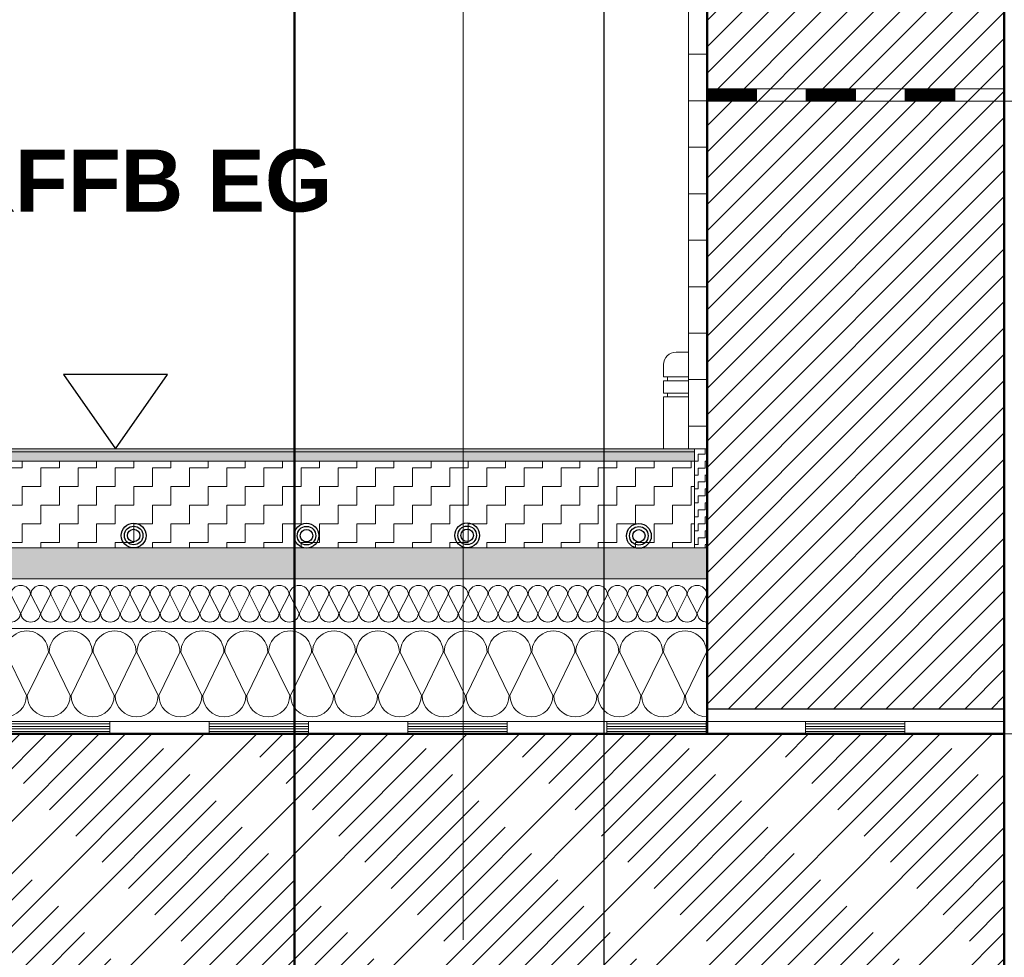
# Model space of a CAD drawing. Header units: metres. Extents: x 1314 to 1415, y -87 to -52.
# Tile 157 of 256: x 1388.518 to 1389.313, y -70.685 to -69.928. Entities that reach past the tile are written whole.
import ezdxf

# ---------------------------------------------------------------- set-up
doc = ezdxf.new("R2010")
doc.units = ezdxf.units.M
doc.header["$PDMODE"] = 65
doc.linetypes.add('AUSGEZOGEN', pattern=[0])
doc.linetypes.add('VERDECKT2_S2', pattern=[0.15, 0.1, -0.05])
for name, color, linetype, lineweight in [('XR$1$Legende', 4, 'AUSGEZOGEN', 13), ('XR$6$Allgemein', 4, 'AUSGEZOGEN', 13), ('XR$6$Fenster', 3, 'AUSGEZOGEN', 18), ('XR$6$Logos', 255, 'AUSGEZOGEN', 13), ('XR$6$Maßlinie 1_50', 7, 'AUSGEZOGEN', 25), ('XR$6$Muster', 4, 'AUSGEZOGEN', 13), ('XR$6$Möblierung', 4, 'AUSGEZOGEN', 13), ('XR$6$Schraffur', 4, 'AUSGEZOGEN', 13), ('XR$6$Text 1_100', 3, 'AUSGEZOGEN', 18), ('XR$6$Türen', 3, 'AUSGEZOGEN', 18), ('XR$6$Wand', 1, 'AUSGEZOGEN', 50), ('XR$6$Wegeflächen', 4, 'AUSGEZOGEN', 13)]:
    doc.layers.add(name, color=color, linetype=linetype, lineweight=lineweight)
doc.styles.add('ARIAL', font='arial.ttf')
doc.dimstyles.new('DIMSTYLE_28', dxfattribs={"dimtxt": 0.04, "dimasz": 0.03, "dimexe": 0, "dimexo": 1e-06, "dimgap": 0.02, "dimtad": 2, "dimdec": 1, "dimlfac": 100, "dimrnd": 0.5, "dimzin": 4, "dimdsep": 46, "dimtxsty": 'ARIAL', "dimblk1": 'ALL_ML_KREIS', "dimblk2": 'ALL_ML_KREIS', "dimsah": 1, "dimcen": 0, "dimse1": 1, "dimse2": 1, "dimclrd": 7, "dimclre": 7, "dimclrt": 7, "dimadec": 0, "dimazin": 0, "dimtfac": 1, "dimtdec": 0, "dimtix": 1, "dimtmove": 2, "dimatfit": 3, "dimfxl": 0, "dimtzin": 0, "dimlwd": 0, "dimlwe": 25, "dimarcsym": 0})

# ---------------------------------------------------------------- blocks, each defined once
blk = doc.blocks.new('NSY153')
at = {"color": 0, "linetype": 'ByBlock', "lineweight": -2}
for radius in [0.005, 0.00375, 0.0025]:
    blk.add_circle((0, 0), radius, dxfattribs=at)
blk = doc.blocks.new('NSY144')
at = {"color": 0, "linetype": 'ByBlock', "lineweight": -2}
for p, q in [((0.035, 0.05), (-0.035, 0.05)), ((-0.035, 0.05), (0, 0)), ((0, 0), (0.035, 0.05))]:
    blk.add_line(p, q, dxfattribs=at)
blk = doc.blocks.new('MUSTERELEMENT_81')
at = {"layer": 'XR$6$Muster', "color": 4, "linetype": 'AUSGEZOGEN', "lineweight": 13, "transparency": 33554687}
for p, q in [((1388.51031, -70.49453), (1388.67079, -70.49453)), ((1388.51031, -70.49653), (1388.59055, -70.49653)), ((1388.51031, -70.49853), (1388.59055, -70.49853)), ((1388.51031, -70.50053), (1388.59055, -70.50053)), ((1388.59055, -70.49453), (1388.59055, -70.50453)), ((1388.67079, -70.49453), (1388.83128, -70.49453)), ((1388.67079, -70.49453), (1388.67079, -70.50453)), ((1388.67079, -70.49453), (1388.67079, -70.50453)), ((1388.67079, -70.49653), (1388.75104, -70.49653)), ((1388.67079, -70.49853), (1388.75104, -70.49853)), ((1388.67079, -70.50053), (1388.75104, -70.50053)), ((1388.75104, -70.49453), (1388.75104, -70.50453)), ((1388.83128, -70.49453), (1388.99177, -70.49453)), ((1388.83128, -70.49453), (1388.83128, -70.50453)), ((1388.83128, -70.49453), (1388.83128, -70.50453)), ((1388.83128, -70.49653), (1388.91152, -70.49653)), ((1388.83128, -70.49853), (1388.91152, -70.49853)), ((1388.83128, -70.50053), (1388.91152, -70.50053)), ((1388.91152, -70.49453), (1388.91152, -70.50453)), ((1388.99177, -70.49453), (1389.15225, -70.49453)), ((1388.99177, -70.49453), (1388.99177, -70.50453)), ((1388.99177, -70.49453), (1388.99177, -70.50453)), ((1388.99177, -70.49653), (1389.07201, -70.49653)), ((1388.99177, -70.49853), (1389.07201, -70.49853)), ((1388.99177, -70.50053), (1389.07201, -70.50053)), ((1389.07201, -70.49453), (1389.07201, -70.50453)), ((1389.15225, -70.49453), (1389.31274, -70.49453)), ((1389.15225, -70.49453), (1389.15225, -70.50453)), ((1389.15225, -70.49453), (1389.15225, -70.50453)), ((1389.15225, -70.49653), (1389.23249, -70.49653)), ((1389.15225, -70.49853), (1389.23249, -70.49853)), ((1389.15225, -70.50053), (1389.23249, -70.50053)), ((1389.23249, -70.49453), (1389.23249, -70.50453)), ((1389.31274, -70.49453), (1389.31274, -70.49453)), ((1389.31274, -70.49453), (1389.31274, -70.50453)), ((1389.31274, -70.49453), (1389.31274, -70.50453)), ((1389.31274, -70.49653), (1389.31274, -70.49653)), ((1389.31274, -70.49853), (1389.31274, -70.49853)), ((1389.31274, -70.50053), (1389.31274, -70.50053)), ((1388.51031, -70.50253), (1388.59055, -70.50253)), ((1388.51031, -70.50453), (1388.67079, -70.50453)), ((1388.67079, -70.50253), (1388.75104, -70.50253)), ((1388.67079, -70.50453), (1388.83128, -70.50453)), ((1388.83128, -70.50253), (1388.91152, -70.50253)), ((1388.83128, -70.50453), (1388.99177, -70.50453)), ((1388.99177, -70.50253), (1389.07201, -70.50253)), ((1388.99177, -70.50453), (1389.15225, -70.50453)), ((1389.15225, -70.50253), (1389.23249, -70.50253)), ((1389.15225, -70.50453), (1389.31274, -70.50453)), ((1389.31274, -70.50253), (1389.31274, -70.50253)), ((1389.31274, -70.50453), (1389.31274, -70.50453))]:
    blk.add_line(p, q, dxfattribs=at)
blk = doc.blocks.new('MUSTERELEMENT_82')
at = {"layer": 'XR$6$Schraffur', "color": 52, "linetype": 'AUSGEZOGEN', "lineweight": 13, "transparency": 33554687}
for p, q in [((1388.51856, -70.40703), (1388.51086, -70.39203)), ((1388.52659, -70.39203), (1388.51889, -70.40703)), ((1388.53462, -70.40703), (1388.52691, -70.39203)), ((1388.54265, -70.39203), (1388.53494, -70.40703)), ((1388.55068, -70.40703), (1388.54297, -70.39203)), ((1388.55871, -70.39203), (1388.551, -70.40703)), ((1388.56674, -70.40703), (1388.55903, -70.39203)), ((1388.57477, -70.39203), (1388.56706, -70.40703)), ((1388.5828, -70.40703), (1388.57509, -70.39203)), ((1388.59083, -70.39203), (1388.58312, -70.40703)), ((1388.59886, -70.40703), (1388.59115, -70.39203)), ((1388.60688, -70.39203), (1388.59918, -70.40703)), ((1388.61491, -70.40703), (1388.60721, -70.39203)), ((1388.62294, -70.39203), (1388.61524, -70.40703)), ((1388.63097, -70.40703), (1388.62326, -70.39203)), ((1388.639, -70.39203), (1388.63129, -70.40703)), ((1388.64703, -70.40703), (1388.63932, -70.39203)), ((1388.65506, -70.39203), (1388.64735, -70.40703)), ((1388.66309, -70.40703), (1388.65538, -70.39203)), ((1388.67112, -70.39203), (1388.66341, -70.40703)), ((1388.67915, -70.40703), (1388.67144, -70.39203)), ((1388.68718, -70.39203), (1388.67947, -70.40703)), ((1388.69521, -70.40703), (1388.6875, -70.39203)), ((1388.70323, -70.39203), (1388.69553, -70.40703)), ((1388.71126, -70.40703), (1388.70356, -70.39203)), ((1388.71929, -70.39203), (1388.71159, -70.40703)), ((1388.72732, -70.40703), (1388.71961, -70.39203)), ((1388.73535, -70.39203), (1388.72764, -70.40703)), ((1388.74338, -70.40703), (1388.73567, -70.39203)), ((1388.75141, -70.39203), (1388.7437, -70.40703)), ((1388.75944, -70.40703), (1388.75173, -70.39203)), ((1388.76747, -70.39203), (1388.75976, -70.40703)), ((1388.7755, -70.40703), (1388.76779, -70.39203)), ((1388.78353, -70.39203), (1388.77582, -70.40703)), ((1388.79156, -70.40703), (1388.78385, -70.39203)), ((1388.79959, -70.39203), (1388.79188, -70.40703)), ((1388.80761, -70.40703), (1388.79991, -70.39203)), ((1388.81564, -70.39203), (1388.80794, -70.40703)), ((1388.82367, -70.40703), (1388.81596, -70.39203)), ((1388.8317, -70.39203), (1388.82399, -70.40703)), ((1388.83973, -70.40703), (1388.83202, -70.39203)), ((1388.84776, -70.39203), (1388.84005, -70.40703)), ((1388.85579, -70.40703), (1388.84808, -70.39203)), ((1388.86382, -70.39203), (1388.85611, -70.40703)), ((1388.87185, -70.40703), (1388.86414, -70.39203)), ((1388.87988, -70.39203), (1388.87217, -70.40703)), ((1388.88791, -70.40703), (1388.8802, -70.39203)), ((1388.89594, -70.39203), (1388.88823, -70.40703)), ((1388.90396, -70.40703), (1388.89626, -70.39203)), ((1388.91199, -70.39203), (1388.90429, -70.40703)), ((1388.92002, -70.40703), (1388.91231, -70.39203)), ((1388.92805, -70.39203), (1388.92034, -70.40703)), ((1388.93608, -70.40703), (1388.92837, -70.39203)), ((1388.94411, -70.39203), (1388.9364, -70.40703)), ((1388.95214, -70.40703), (1388.94443, -70.39203)), ((1388.96017, -70.39203), (1388.95246, -70.40703)), ((1388.9682, -70.40703), (1388.96049, -70.39203)), ((1388.97623, -70.39203), (1388.96852, -70.40703)), ((1388.98426, -70.40703), (1388.97655, -70.39203)), ((1388.99229, -70.39203), (1388.98458, -70.40703)), ((1389.00031, -70.40703), (1388.99261, -70.39203)), ((1389.00834, -70.39203), (1389.00064, -70.40703)), ((1389.01637, -70.40703), (1389.00866, -70.39203)), ((1389.0244, -70.39203), (1389.01669, -70.40703)), ((1389.03243, -70.40703), (1389.02472, -70.39203)), ((1389.04046, -70.39203), (1389.03275, -70.40703)), ((1389.04849, -70.40703), (1389.04078, -70.39203)), ((1389.05652, -70.39203), (1389.04881, -70.40703)), ((1389.06455, -70.40703), (1389.05684, -70.39203)), ((1389.07258, -70.39203), (1389.06487, -70.40703))]:
    blk.add_line(p, q, dxfattribs=at)
for centre, start_param, end_param in [((1388.51872, -70.39203), 3.141593, 6.283185), ((1388.53478, -70.39203), 3.141593, 6.283185), ((1388.55084, -70.39203), 3.141593, 6.283185), ((1388.5669, -70.39203), 3.141593, 6.283185), ((1388.58296, -70.39203), 3.141593, 6.283185), ((1388.59902, -70.39203), 3.141593, 6.283185), ((1388.61507, -70.39203), 3.141593, 6.283185), ((1388.63113, -70.39203), 3.141593, 6.283185), ((1388.64719, -70.39203), 3.141593, 6.283185), ((1388.66325, -70.39203), 3.141593, 6.283185), ((1388.67931, -70.39203), 3.141593, 6.283185), ((1388.69537, -70.39203), 3.141593, 6.283185), ((1388.71142, -70.39203), 3.141593, 6.283185), ((1388.72748, -70.39203), 3.141593, 6.283185), ((1388.74354, -70.39203), 3.141593, 6.283185), ((1388.7596, -70.39203), 3.141593, 6.283185), ((1388.77566, -70.39203), 3.141593, 6.283185), ((1388.79172, -70.39203), 3.141593, 6.283185), ((1388.80777, -70.39203), 3.141593, 6.283185), ((1388.82383, -70.39203), 3.141593, 6.283185), ((1388.83989, -70.39203), 3.141593, 6.283185), ((1388.85595, -70.39203), 3.141593, 6.283185), ((1388.87201, -70.39203), 3.141593, 6.283185), ((1388.88807, -70.39203), 3.141593, 6.283185), ((1388.90413, -70.39203), 3.141593, 6.283185), ((1388.92018, -70.39203), 3.141593, 6.283185), ((1388.93624, -70.39203), 3.141593, 6.283185), ((1388.9523, -70.39203), 3.141593, 6.283185), ((1388.96836, -70.39203), 3.141593, 6.283185), ((1388.98442, -70.39203), 3.141593, 6.283185), ((1389.00048, -70.39203), 3.141593, 6.283185), ((1389.01653, -70.39203), 3.141593, 6.283185), ((1389.03259, -70.39203), 3.141593, 6.283185), ((1389.04865, -70.39203), 3.141593, 6.283185), ((1389.06471, -70.39203), 3.141593, 6.283185), ((1388.5107, -70.40703), 1.570796, 3.141593), ((1388.52675, -70.40703), 0, 1.570796), ((1388.52675, -70.40703), 1.570796, 3.141593), ((1388.54281, -70.40703), 0, 1.570796), ((1388.54281, -70.40703), 1.570796, 3.141593), ((1388.55887, -70.40703), 0, 1.570796), ((1388.55887, -70.40703), 1.570796, 3.141593), ((1388.57493, -70.40703), 0, 1.570796), ((1388.57493, -70.40703), 1.570796, 3.141593), ((1388.59099, -70.40703), 0, 1.570796), ((1388.59099, -70.40703), 1.570796, 3.141593), ((1388.60705, -70.40703), 0, 1.570796), ((1388.60705, -70.40703), 1.570796, 3.141593), ((1388.6231, -70.40703), 0, 1.570796), ((1388.6231, -70.40703), 1.570796, 3.141593), ((1388.63916, -70.40703), 0, 1.570796), ((1388.63916, -70.40703), 1.570796, 3.141593), ((1388.65522, -70.40703), 0, 1.570796), ((1388.65522, -70.40703), 1.570796, 3.141593), ((1388.67128, -70.40703), 0, 1.570796), ((1388.67128, -70.40703), 1.570796, 3.141593), ((1388.68734, -70.40703), 0, 1.570796), ((1388.68734, -70.40703), 1.570796, 3.141593), ((1388.7034, -70.40703), 0, 1.570796), ((1388.7034, -70.40703), 1.570796, 3.141593), ((1388.71945, -70.40703), 0, 1.570796), ((1388.71945, -70.40703), 1.570796, 3.141593), ((1388.73551, -70.40703), 0, 1.570796), ((1388.73551, -70.40703), 1.570796, 3.141593), ((1388.75157, -70.40703), 0, 1.570796), ((1388.75157, -70.40703), 1.570796, 3.141593), ((1388.76763, -70.40703), 0, 1.570796), ((1388.76763, -70.40703), 1.570796, 3.141593), ((1388.78369, -70.40703), 0, 1.570796), ((1388.78369, -70.40703), 1.570796, 3.141593), ((1388.79975, -70.40703), 0, 1.570796), ((1388.79975, -70.40703), 1.570796, 3.141593), ((1388.8158, -70.40703), 0, 1.570796), ((1388.8158, -70.40703), 1.570796, 3.141593), ((1388.83186, -70.40703), 0, 1.570796), ((1388.83186, -70.40703), 1.570796, 3.141593), ((1388.84792, -70.40703), 0, 1.570796), ((1388.84792, -70.40703), 1.570796, 3.141593), ((1388.86398, -70.40703), 0, 1.570796), ((1388.86398, -70.40703), 1.570796, 3.141593), ((1388.88004, -70.40703), 0, 1.570796), ((1388.88004, -70.40703), 1.570796, 3.141593), ((1388.8961, -70.40703), 0, 1.570796), ((1388.8961, -70.40703), 1.570796, 3.141593), ((1388.91215, -70.40703), 0, 1.570796), ((1388.91215, -70.40703), 1.570796, 3.141593), ((1388.92821, -70.40703), 0, 1.570796), ((1388.92821, -70.40703), 1.570796, 3.141593), ((1388.94427, -70.40703), 0, 1.570796), ((1388.94427, -70.40703), 1.570796, 3.141593), ((1388.96033, -70.40703), 0, 1.570796), ((1388.96033, -70.40703), 1.570796, 3.141593), ((1388.97639, -70.40703), 0, 1.570796), ((1388.97639, -70.40703), 1.570796, 3.141593), ((1388.99245, -70.40703), 0, 1.570796), ((1388.99245, -70.40703), 1.570796, 3.141593), ((1389.0085, -70.40703), 0, 1.570796), ((1389.0085, -70.40703), 1.570796, 3.141593), ((1389.02456, -70.40703), 0, 1.570796), ((1389.02456, -70.40703), 1.570796, 3.141593), ((1389.04062, -70.40703), 0, 1.570796), ((1389.04062, -70.40703), 1.570796, 3.141593), ((1389.05668, -70.40703), 0, 1.570796), ((1389.05668, -70.40703), 1.570796, 3.141593), ((1389.07274, -70.40703), 0, 1.570796)]:
    blk.add_ellipse(centre, major_axis=(-0.00787, 0), ratio=0.934093, start_param=start_param, end_param=end_param, dxfattribs=at)
blk = doc.blocks.new('MUSTERELEMENT_83')
at = {"layer": 'XR$6$Schraffur', "color": 52, "linetype": 'AUSGEZOGEN', "lineweight": 13, "transparency": 33554687}
for p, q in [((1388.50633, -70.43862), (1388.52333, -70.47362)), ((1388.52404, -70.47362), (1388.54104, -70.43862)), ((1388.54175, -70.43862), (1388.55875, -70.47362)), ((1388.55946, -70.47362), (1388.57646, -70.43862)), ((1388.57717, -70.43862), (1388.59418, -70.47362)), ((1388.59488, -70.47362), (1388.61189, -70.43862)), ((1388.6126, -70.43862), (1388.6296, -70.47362)), ((1388.63031, -70.47362), (1388.64731, -70.43862)), ((1388.64802, -70.43862), (1388.66502, -70.47362)), ((1388.66573, -70.47362), (1388.68273, -70.43862)), ((1388.68344, -70.43862), (1388.70044, -70.47362)), ((1388.70115, -70.47362), (1388.71816, -70.43862)), ((1388.71886, -70.43862), (1388.73587, -70.47362)), ((1388.73657, -70.47362), (1388.75358, -70.43862)), ((1388.75429, -70.43862), (1388.77129, -70.47362)), ((1388.772, -70.47362), (1388.789, -70.43862)), ((1388.78971, -70.43862), (1388.80671, -70.47362)), ((1388.80742, -70.47362), (1388.82442, -70.43862)), ((1388.82513, -70.43862), (1388.84214, -70.47362)), ((1388.84284, -70.47362), (1388.85985, -70.43862)), ((1388.86055, -70.43862), (1388.87756, -70.47362)), ((1388.87827, -70.47362), (1388.89527, -70.43862)), ((1388.89598, -70.43862), (1388.91298, -70.47362)), ((1388.91369, -70.47362), (1388.93069, -70.43862)), ((1388.9314, -70.43862), (1388.9484, -70.47362)), ((1388.94911, -70.47362), (1388.96611, -70.43862)), ((1388.96682, -70.43862), (1388.98383, -70.47362)), ((1388.98453, -70.47362), (1389.00154, -70.43862)), ((1389.00225, -70.43862), (1389.01925, -70.47362)), ((1389.01996, -70.47362), (1389.03696, -70.43862)), ((1389.03767, -70.43862), (1389.05467, -70.47362)), ((1389.05538, -70.47362), (1389.07238, -70.43862))]:
    blk.add_line(p, q, dxfattribs=at)
for centre, start_param, end_param in [((1388.52368, -70.43862), 0, 3.141593), ((1388.55911, -70.43862), 0, 3.141593), ((1388.59453, -70.43862), 0, 3.141593), ((1388.62995, -70.43862), 0, 3.141593), ((1388.66538, -70.43862), 0, 3.141593), ((1388.7008, -70.43862), 0, 3.141593), ((1388.73622, -70.43862), 0, 3.141593), ((1388.77164, -70.43862), 0, 3.141593), ((1388.80707, -70.43862), 0, 3.141593), ((1388.84249, -70.43862), 0, 3.141593), ((1388.87791, -70.43862), 0, 3.141593), ((1388.91334, -70.43862), 0, 3.141593), ((1388.94876, -70.43862), 0, 3.141593), ((1388.98418, -70.43862), 0, 3.141593), ((1389.0196, -70.43862), 0, 3.141593), ((1389.05503, -70.43862), 0, 3.141593), ((1388.50597, -70.47362), 4.712389, 6.283185), ((1388.5414, -70.47362), 3.141593, 4.712389), ((1388.5414, -70.47362), 4.712389, 6.283185), ((1388.57682, -70.47362), 3.141593, 4.712389), ((1388.57682, -70.47362), 4.712389, 6.283185), ((1388.61224, -70.47362), 3.141593, 4.712389), ((1388.61224, -70.47362), 4.712389, 6.283185), ((1388.64766, -70.47362), 3.141593, 4.712389), ((1388.64766, -70.47362), 4.712389, 6.283185), ((1388.68309, -70.47362), 3.141593, 4.712389), ((1388.68309, -70.47362), 4.712389, 6.283185), ((1388.71851, -70.47362), 3.141593, 4.712389), ((1388.71851, -70.47362), 4.712389, 6.283185), ((1388.75393, -70.47362), 3.141593, 4.712389), ((1388.75393, -70.47362), 4.712389, 6.283185), ((1388.78936, -70.47362), 3.141593, 4.712389), ((1388.78936, -70.47362), 4.712389, 6.283185), ((1388.82478, -70.47362), 3.141593, 4.712389), ((1388.82478, -70.47362), 4.712389, 6.283185), ((1388.8602, -70.47362), 3.141593, 4.712389), ((1388.8602, -70.47362), 4.712389, 6.283185), ((1388.89562, -70.47362), 3.141593, 4.712389), ((1388.89562, -70.47362), 4.712389, 6.283185), ((1388.93105, -70.47362), 3.141593, 4.712389), ((1388.93105, -70.47362), 4.712389, 6.283185), ((1388.96647, -70.47362), 3.141593, 4.712389), ((1388.96647, -70.47362), 4.712389, 6.283185), ((1389.00189, -70.47362), 3.141593, 4.712389), ((1389.00189, -70.47362), 4.712389, 6.283185), ((1389.03731, -70.47362), 3.141593, 4.712389), ((1389.03731, -70.47362), 4.712389, 6.283185), ((1389.07274, -70.47362), 3.141593, 4.712389)]:
    blk.add_ellipse(centre, major_axis=(0.01736, 0), ratio=0.988063, start_param=start_param, end_param=end_param, dxfattribs=at)
blk = doc.blocks.new('MUSTERELEMENT_84')
at = {"layer": 'XR$6$Möblierung', "color": 52, "linetype": 'AUSGEZOGEN', "lineweight": 13, "transparency": 33554687}
for p, q in [((1389.07274, -69.98414), (1389.07274, -69.98414)), ((1389.11274, -69.98414), (1389.07274, -69.98414)), ((1389.07274, -69.99414), (1389.07274, -69.98414)), ((1389.07354, -69.99414), (1389.07354, -69.98414)), ((1389.07434, -69.99414), (1389.07434, -69.98414)), ((1389.07514, -69.99414), (1389.07514, -69.98414)), ((1389.07594, -69.99414), (1389.07594, -69.98414)), ((1389.07674, -69.99414), (1389.07674, -69.98414)), ((1389.07754, -69.99414), (1389.07754, -69.98414)), ((1389.07834, -69.99414), (1389.07834, -69.98414)), ((1389.07914, -69.99414), (1389.07914, -69.98414)), ((1389.07994, -69.99414), (1389.07994, -69.98414)), ((1389.08074, -69.99414), (1389.08074, -69.98414)), ((1389.08154, -69.99414), (1389.08154, -69.98414)), ((1389.08234, -69.99414), (1389.08234, -69.98414)), ((1389.08314, -69.99414), (1389.08314, -69.98414)), ((1389.08394, -69.99414), (1389.08394, -69.98414)), ((1389.08474, -69.99414), (1389.08474, -69.98414)), ((1389.08554, -69.99414), (1389.08554, -69.98414)), ((1389.08634, -69.99414), (1389.08634, -69.98414)), ((1389.08714, -69.99414), (1389.08714, -69.98414)), ((1389.08794, -69.99414), (1389.08794, -69.98414)), ((1389.08874, -69.99414), (1389.08874, -69.98414)), ((1389.08954, -69.99414), (1389.08954, -69.98414)), ((1389.09034, -69.99414), (1389.09034, -69.98414)), ((1389.09114, -69.99414), (1389.09114, -69.98414)), ((1389.09194, -69.99414), (1389.09194, -69.98414)), ((1389.09274, -69.99414), (1389.09274, -69.98414)), ((1389.09354, -69.99414), (1389.09354, -69.98414)), ((1389.09434, -69.99414), (1389.09434, -69.98414)), ((1389.09514, -69.99414), (1389.09514, -69.98414)), ((1389.09594, -69.99414), (1389.09594, -69.98414)), ((1389.09674, -69.99414), (1389.09674, -69.98414)), ((1389.09754, -69.99414), (1389.09754, -69.98414)), ((1389.09834, -69.99414), (1389.09834, -69.98414)), ((1389.09914, -69.99414), (1389.09914, -69.98414)), ((1389.09994, -69.99414), (1389.09994, -69.98414)), ((1389.10074, -69.99414), (1389.10074, -69.98414)), ((1389.10154, -69.99414), (1389.10154, -69.98414)), ((1389.10234, -69.99414), (1389.10234, -69.98414)), ((1389.10314, -69.99414), (1389.10314, -69.98414)), ((1389.10394, -69.99414), (1389.10394, -69.98414)), ((1389.10474, -69.99414), (1389.10474, -69.98414)), ((1389.10554, -69.99414), (1389.10554, -69.98414)), ((1389.10634, -69.99414), (1389.10634, -69.98414)), ((1389.10714, -69.99414), (1389.10714, -69.98414)), ((1389.10794, -69.99414), (1389.10794, -69.98414)), ((1389.10874, -69.99414), (1389.10874, -69.98414)), ((1389.10954, -69.99414), (1389.10954, -69.98414)), ((1389.11034, -69.99414), (1389.11034, -69.98414)), ((1389.11114, -69.99414), (1389.11114, -69.98414)), ((1389.11194, -69.99414), (1389.11194, -69.98414)), ((1389.11274, -69.99414), (1389.11274, -69.98414)), ((1389.15274, -69.98414), (1389.11274, -69.98414)), ((1389.19274, -69.98414), (1389.15274, -69.98414)), ((1389.15274, -69.99414), (1389.15274, -69.98414)), ((1389.15354, -69.99414), (1389.15354, -69.98414)), ((1389.15434, -69.99414), (1389.15434, -69.98414)), ((1389.15514, -69.99414), (1389.15514, -69.98414)), ((1389.15594, -69.99414), (1389.15594, -69.98414)), ((1389.15674, -69.99414), (1389.15674, -69.98414)), ((1389.15754, -69.99414), (1389.15754, -69.98414)), ((1389.15834, -69.99414), (1389.15834, -69.98414)), ((1389.15914, -69.99414), (1389.15914, -69.98414)), ((1389.15994, -69.99414), (1389.15994, -69.98414)), ((1389.16074, -69.99414), (1389.16074, -69.98414)), ((1389.16154, -69.99414), (1389.16154, -69.98414)), ((1389.16234, -69.99414), (1389.16234, -69.98414)), ((1389.16314, -69.99414), (1389.16314, -69.98414)), ((1389.16394, -69.99414), (1389.16394, -69.98414)), ((1389.16474, -69.99414), (1389.16474, -69.98414)), ((1389.16554, -69.99414), (1389.16554, -69.98414)), ((1389.16634, -69.99414), (1389.16634, -69.98414)), ((1389.16714, -69.99414), (1389.16714, -69.98414)), ((1389.16794, -69.99414), (1389.16794, -69.98414)), ((1389.16874, -69.99414), (1389.16874, -69.98414)), ((1389.16954, -69.99414), (1389.16954, -69.98414)), ((1389.17034, -69.99414), (1389.17034, -69.98414)), ((1389.17114, -69.99414), (1389.17114, -69.98414)), ((1389.17194, -69.99414), (1389.17194, -69.98414)), ((1389.17274, -69.99414), (1389.17274, -69.98414)), ((1389.17354, -69.99414), (1389.17354, -69.98414)), ((1389.17434, -69.99414), (1389.17434, -69.98414)), ((1389.17514, -69.99414), (1389.17514, -69.98414)), ((1389.17594, -69.99414), (1389.17594, -69.98414)), ((1389.17674, -69.99414), (1389.17674, -69.98414)), ((1389.17754, -69.99414), (1389.17754, -69.98414)), ((1389.17834, -69.99414), (1389.17834, -69.98414)), ((1389.17914, -69.99414), (1389.17914, -69.98414)), ((1389.17994, -69.99414), (1389.17994, -69.98414)), ((1389.18074, -69.99414), (1389.18074, -69.98414)), ((1389.18154, -69.99414), (1389.18154, -69.98414)), ((1389.18234, -69.99414), (1389.18234, -69.98414)), ((1389.18314, -69.99414), (1389.18314, -69.98414)), ((1389.18394, -69.99414), (1389.18394, -69.98414)), ((1389.18474, -69.99414), (1389.18474, -69.98414)), ((1389.18554, -69.99414), (1389.18554, -69.98414)), ((1389.18634, -69.99414), (1389.18634, -69.98414)), ((1389.18714, -69.99414), (1389.18714, -69.98414)), ((1389.18794, -69.99414), (1389.18794, -69.98414)), ((1389.18874, -69.99414), (1389.18874, -69.98414)), ((1389.18954, -69.99414), (1389.18954, -69.98414)), ((1389.19034, -69.99414), (1389.19034, -69.98414)), ((1389.19114, -69.99414), (1389.19114, -69.98414)), ((1389.19194, -69.99414), (1389.19194, -69.98414)), ((1389.19274, -69.99414), (1389.19274, -69.98414)), ((1389.23274, -69.98414), (1389.19274, -69.98414)), ((1389.27274, -69.98414), (1389.23274, -69.98414)), ((1389.23274, -69.99414), (1389.23274, -69.98414)), ((1389.23354, -69.99414), (1389.23354, -69.98414)), ((1389.23434, -69.99414), (1389.23434, -69.98414)), ((1389.23514, -69.99414), (1389.23514, -69.98414)), ((1389.23594, -69.99414), (1389.23594, -69.98414)), ((1389.23674, -69.99414), (1389.23674, -69.98414)), ((1389.23754, -69.99414), (1389.23754, -69.98414)), ((1389.23834, -69.99414), (1389.23834, -69.98414)), ((1389.23914, -69.99414), (1389.23914, -69.98414)), ((1389.23994, -69.99414), (1389.23994, -69.98414)), ((1389.24074, -69.99414), (1389.24074, -69.98414)), ((1389.24154, -69.99414), (1389.24154, -69.98414)), ((1389.24234, -69.99414), (1389.24234, -69.98414)), ((1389.24314, -69.99414), (1389.24314, -69.98414)), ((1389.24394, -69.99414), (1389.24394, -69.98414)), ((1389.24474, -69.99414), (1389.24474, -69.98414)), ((1389.24554, -69.99414), (1389.24554, -69.98414)), ((1389.24634, -69.99414), (1389.24634, -69.98414)), ((1389.24714, -69.99414), (1389.24714, -69.98414)), ((1389.24794, -69.99414), (1389.24794, -69.98414)), ((1389.24874, -69.99414), (1389.24874, -69.98414)), ((1389.24954, -69.99414), (1389.24954, -69.98414)), ((1389.25034, -69.99414), (1389.25034, -69.98414)), ((1389.25114, -69.99414), (1389.25114, -69.98414)), ((1389.25194, -69.99414), (1389.25194, -69.98414)), ((1389.25274, -69.99414), (1389.25274, -69.98414)), ((1389.25354, -69.99414), (1389.25354, -69.98414)), ((1389.25434, -69.99414), (1389.25434, -69.98414)), ((1389.25514, -69.99414), (1389.25514, -69.98414)), ((1389.25594, -69.99414), (1389.25594, -69.98414)), ((1389.25674, -69.99414), (1389.25674, -69.98414)), ((1389.25754, -69.99414), (1389.25754, -69.98414)), ((1389.25834, -69.99414), (1389.25834, -69.98414)), ((1389.25914, -69.99414), (1389.25914, -69.98414)), ((1389.25994, -69.99414), (1389.25994, -69.98414)), ((1389.26074, -69.99414), (1389.26074, -69.98414)), ((1389.26154, -69.99414), (1389.26154, -69.98414)), ((1389.26234, -69.99414), (1389.26234, -69.98414)), ((1389.26314, -69.99414), (1389.26314, -69.98414)), ((1389.26394, -69.99414), (1389.26394, -69.98414)), ((1389.26474, -69.99414), (1389.26474, -69.98414)), ((1389.26554, -69.99414), (1389.26554, -69.98414)), ((1389.26634, -69.99414), (1389.26634, -69.98414)), ((1389.26714, -69.99414), (1389.26714, -69.98414)), ((1389.26794, -69.99414), (1389.26794, -69.98414)), ((1389.26874, -69.99414), (1389.26874, -69.98414)), ((1389.26954, -69.99414), (1389.26954, -69.98414)), ((1389.27034, -69.99414), (1389.27034, -69.98414)), ((1389.27114, -69.99414), (1389.27114, -69.98414)), ((1389.27194, -69.99414), (1389.27194, -69.98414)), ((1389.27274, -69.99414), (1389.27274, -69.98414)), ((1389.31274, -69.98414), (1389.27274, -69.98414)), ((1389.07274, -69.99414), (1389.07274, -69.99414)), ((1389.11274, -69.99414), (1389.07274, -69.99414)), ((1389.07274, -69.99414), (1389.07274, -69.99414)), ((1389.11274, -69.99414), (1389.07274, -69.99414)), ((1389.11274, -69.99414), (1389.07274, -69.99414)), ((1389.11274, -69.99414), (1389.07274, -69.99414)), ((1389.11274, -69.99414), (1389.07274, -69.99414)), ((1389.19274, -69.99414), (1389.15274, -69.99414)), ((1389.19274, -69.99414), (1389.15274, -69.99414)), ((1389.19274, -69.99414), (1389.15274, -69.99414)), ((1389.19274, -69.99414), (1389.15274, -69.99414)), ((1389.19274, -69.99414), (1389.15274, -69.99414)), ((1389.27274, -69.99414), (1389.23274, -69.99414)), ((1389.27274, -69.99414), (1389.23274, -69.99414)), ((1389.27274, -69.99414), (1389.23274, -69.99414)), ((1389.27274, -69.99414), (1389.23274, -69.99414)), ((1389.27274, -69.99414), (1389.23274, -69.99414))]:
    blk.add_line(p, q, dxfattribs=at)
for points in [[(1389.15274, -69.99414), (1389.11274, -69.99414), (1389.07274, -69.99414)], [(1389.15274, -69.99414), (1389.11274, -69.99414), (1389.07274, -69.99414)], [(1389.23274, -69.99414), (1389.19274, -69.99414), (1389.15274, -69.99414)], [(1389.23274, -69.99414), (1389.19274, -69.99414), (1389.15274, -69.99414)], [(1389.31274, -69.99414), (1389.27274, -69.99414), (1389.23274, -69.99414)], [(1389.31274, -69.99414), (1389.27274, -69.99414), (1389.23274, -69.99414)]]:
    blk.add_lwpolyline(points, dxfattribs=at)
blk = doc.blocks.new('ALL_ML_KREIS')
at = {"color": 0, "linetype": 'ByBlock', "lineweight": -2}
for p, q in [((0, -0.5), (0, 0.5)), ((-1, 0), (0.5, 0))]:
    blk.add_line(p, q, dxfattribs=at)
blk.add_circle((0, 0), 0.15, dxfattribs=at)
blk = doc.blocks.new('*D215')
at = {"layer": 'DEFPOINTS', "color": 7, "linetype": 'AUSGEZOGEN', "lineweight": 25, "transparency": 33554687}
for p in [(1388.97836, -70.50453), (1387.66847, -70.75453), (1388.97836, -70.75453)]:
    blk.add_point(p, dxfattribs=at)
at = {"layer": 'XR$6$Maßlinie 1_50', "color": 7, "linetype": 'AUSGEZOGEN', "lineweight": -2, "transparency": 33554687}
blk.add_line((1387.66847, -70.75453), (1387.66847, -70.50453), dxfattribs=at)
at = {"layer": 'XR$6$Maßlinie 1_50', "color": 7, "linetype": 'AUSGEZOGEN', "lineweight": 25, "transparency": 33554687, "xscale": 0.03, "yscale": 0.03, "zscale": 0.03}
for p, rotation in [((1387.66847, -70.50453), 90), ((1387.66847, -70.75453), 270)]:
    blk.add_blockref('ALL_ML_KREIS', p, dxfattribs=dict(at, rotation=rotation))
at = {"layer": 'XR$6$Maßlinie 1_50', "color": 7, "linetype": 'AUSGEZOGEN', "lineweight": 25, "transparency": 33554687, "insert": (1387.63778, -70.63149), "char_height": 0.04, "width": 0.16, "attachment_point": 5, "rotation": 90, "style": 'ARIAL'}
blk.add_mtext('\\A1;{\\A1;{25\\H0.026400;\\S^ ;}}', dxfattribs=at)
blk = doc.blocks.new('*D216')
at = {"layer": 'DEFPOINTS', "color": 7, "linetype": 'AUSGEZOGEN', "lineweight": 25, "transparency": 33554687}
for p in [(1388.97836, -70.27453), (1387.66847, -70.50453), (1388.97836, -70.50453)]:
    blk.add_point(p, dxfattribs=at)
at = {"layer": 'XR$6$Maßlinie 1_50', "color": 7, "linetype": 'AUSGEZOGEN', "lineweight": -2, "transparency": 33554687}
blk.add_line((1387.66847, -70.50453), (1387.66847, -70.27453), dxfattribs=at)
at = {"layer": 'XR$6$Maßlinie 1_50', "color": 7, "linetype": 'AUSGEZOGEN', "lineweight": 25, "transparency": 33554687, "xscale": 0.03, "yscale": 0.03, "zscale": 0.03}
for p, rotation in [((1387.66847, -70.27453), 90), ((1387.66847, -70.50453), 270)]:
    blk.add_blockref('ALL_ML_KREIS', p, dxfattribs=dict(at, rotation=rotation))
at = {"layer": 'XR$6$Maßlinie 1_50', "color": 7, "linetype": 'AUSGEZOGEN', "lineweight": 25, "transparency": 33554687, "insert": (1387.63776, -70.39134), "char_height": 0.04, "width": 0.16, "attachment_point": 5, "rotation": 90, "style": 'ARIAL'}
blk.add_mtext('\\A1;{\\A1;{23\\H0.026400;\\S^ ;}}', dxfattribs=at)

msp = doc.modelspace()

# ---------------------------------------------------------------- hatches: boundary and pattern name
at = {"layer": 'XR$6$Fenster', "linetype": 'AUSGEZOGEN', "lineweight": 13, "transparency": 33554687}
msp.add_hatch(color=9, dxfattribs=at).paths.add_polyline_path([(1389.06274, -70.27453), (1387.86836, -70.27453), (1387.86836, -70.28453), (1389.06274, -70.28453)])
at = {"layer": 'XR$6$Muster', "linetype": 'AUSGEZOGEN', "lineweight": 13, "transparency": 33554687}
h = msp.add_hatch(dxfattribs=at)
h.set_pattern_fill('MUSTER', color=4, scale=0.01875, style=0, pattern_type=2)
h.set_pattern_definition([(0, (0.0375, 0.0375), (0.01875, 0.01875), [0.01875, -0.01875]), (90, (0.0375, 0.0375), (-0.01875, 0.01875), [0.01875, -0.01875])])
h.paths.add_polyline_path([(1389.07274, -70.27453), (1389.05774, -70.27453), (1389.05774, -69.2441), (1389.07274, -69.2441)], flags=0)
at = {"layer": 'XR$6$Schraffur', "linetype": 'AUSGEZOGEN', "lineweight": 13, "transparency": 33554687}
h = msp.add_hatch(dxfattribs=at)
h.set_pattern_fill('SCHRAFFUR_5', color=52, scale=0.01, style=0, pattern_type=2)
h.set_pattern_definition([(45, (0, 0), (-0.02121320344, 0.02121320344), []), (45, (-0.010607, 0.010607), (-0.02121320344, 0.02121320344), [])])
h.paths.add_polyline_path([(1389.31274, -69.2441), (1389.31274, -70.48453), (1389.07274, -70.48453), (1389.07274, -69.2441)], flags=0)
h = msp.add_hatch(dxfattribs=at)
h.set_pattern_fill('MUSTER', color=52, scale=0.015, angle=90, style=0, pattern_type=2)
h.set_pattern_definition([(90, (-0.03, 0.03), (-0.015, 0.015), [0.015, -0.015]), (180, (-0.03, 0.03), (-0.015, -0.015), [0.015, -0.015])])
h.paths.add_polyline_path([(1389.06216, -70.35453), (1389.06216, -70.28453), (1387.86836, -70.28453), (1387.86836, -70.35453)], flags=0)
h = msp.add_hatch(dxfattribs=at)
h.set_pattern_fill('MUSTER', color=52, scale=0.01125, style=0, pattern_type=2)
h.set_pattern_definition([(0, (0.0225, 0.0225), (0.01125, 0.01125), [0.01125, -0.01125]), (90, (0.0225, 0.0225), (-0.01125, 0.01125), [0.01125, -0.01125])])
h.paths.add_polyline_path([(1389.07274, -70.37953), (1389.07274, -70.35453), (1387.86836, -70.35453), (1387.86836, -70.37953)], flags=0)
h = msp.add_hatch(dxfattribs=at)
h.set_pattern_fill('SCHRAFFUR_7', color=52, scale=0.01, style=0, pattern_type=2)
h.set_pattern_definition([(45, (0, 0), (-0.02121320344, 0.02121320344), []), (45, (-0.010607, 0.010607), (-0.02121320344, 0.02121320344), [0.1, -0.05])])
h.paths.add_polyline_path([(1387.86836, -70.50453), (1387.86836, -70.75453), (1389.31274, -70.75453), (1389.31274, -70.50453)], flags=0)
at = {"layer": 'XR$6$Wegeflächen', "linetype": 'AUSGEZOGEN', "lineweight": 13, "transparency": 33554687}
h = msp.add_hatch(dxfattribs=at)
h.set_pattern_fill('MUSTER', scale=0.005625, angle=90, style=0, pattern_type=2)
h.set_pattern_definition([(90, (-0.01125, 0.01125), (-0.005625, 0.005625), [0.005625, -0.005625]), (180, (-0.01125, 0.01125), (-0.005625, -0.005625), [0.005625, -0.005625])])
h.paths.add_polyline_path([(1389.06274, -70.35453), (1389.07274, -70.35453), (1389.07274, -70.27453), (1389.06274, -70.27453)], flags=0)

# ---------------------------------------------------------------- linework, layer by layer
at = {"layer": 'XR$1$Legende', "color": 6, "linetype": 'AUSGEZOGEN', "lineweight": 25, "transparency": 33554687}
msp.add_lwpolyline([(1313.98969, -87.3821), (1388.98969, -87.3821), (1388.98969, -52.3821), (1313.98969, -52.3821), (1313.98969, -87.3821)], close=True, dxfattribs=at)
at = {"layer": 'XR$1$Legende', "color": 1, "linetype": 'AUSGEZOGEN', "lineweight": 50, "transparency": 33554687}
msp.add_lwpolyline([(1314.98969, -87.1321), (1388.73969, -87.1321), (1388.73969, -52.6321), (1314.98969, -52.6321), (1314.98969, -87.1321)], close=True, dxfattribs=at)
at = {"layer": 'XR$6$Allgemein', "color": 4, "linetype": 'VERDECKT2_S2', "lineweight": 13, "transparency": 33554687}
for p, q in [((1389.31274, -69.99414), (1389.47774, -69.99414)), ((1389.31274, -70.50453), (1389.41874, -70.50453))]:
    msp.add_line(p, q, dxfattribs=at)
at = {"layer": 'XR$6$Logos', "color": 255, "linetype": 'AUSGEZOGEN', "lineweight": 13, "transparency": 33554687}
msp.add_line((1389.05774, -69.2441), (1389.05774, -70.27453), dxfattribs=at)
at = {"layer": 'XR$6$Möblierung', "color": 4, "linetype": 'AUSGEZOGEN', "lineweight": 13, "transparency": 33554687}
msp.add_line((1389.31274, -69.99414), (1389.07274, -69.99414), dxfattribs=at)
at = {"layer": 'XR$6$Text 1_100', "color": 3, "linetype": 'AUSGEZOGEN', "lineweight": 18, "transparency": 33554687}
msp.add_line((1388.87597, -69.44541), (1388.87597, -70.67075), dxfattribs=at)
at = {"layer": 'XR$6$Türen', "color": 3, "linetype": 'AUSGEZOGEN', "lineweight": 13, "transparency": 33554687}
msp.add_line((1387.86836, -70.41953), (1389.07274, -70.41953), dxfattribs=at)
at = {"layer": 'XR$6$Wand', "color": 1, "linetype": 'AUSGEZOGEN', "lineweight": 50, "transparency": 33554687}
for p, q in [((1389.07274, -69.2441), (1389.07274, -70.50453)), ((1389.31274, -69.2441), (1389.31274, -70.87453)), ((1389.31274, -70.50453), (1387.86836, -70.50453)), ((1389.31274, -70.50453), (1389.31274, -70.87453))]:
    msp.add_line(p, q, dxfattribs=at)
at = {"layer": 'XR$6$Wand', "color": 1, "linetype": 'AUSGEZOGEN', "lineweight": 13, "transparency": 33554687}
for p, q in [((1389.04774, -70.19653), (1389.05774, -70.19653)), ((1389.03774, -70.20653), (1389.03774, -70.21653)), ((1389.03774, -70.21653), (1389.05774, -70.21653)), ((1389.03774, -70.21953), (1389.03774, -70.22953)), ((1389.03774, -70.21953), (1389.05774, -70.21953)), ((1389.04074, -70.21653), (1389.04074, -70.21953)), ((1389.03774, -70.22953), (1389.05774, -70.22953)), ((1389.04074, -70.22953), (1389.04074, -70.23253)), ((1389.03774, -70.23253), (1389.03774, -70.27453)), ((1389.03774, -70.23253), (1389.05774, -70.23253)), ((1387.86836, -70.27453), (1389.07274, -70.27453)), ((1387.86836, -70.27703), (1389.06274, -70.27703)), ((1389.06274, -70.27453), (1389.06274, -70.35453)), ((1389.06274, -70.28453), (1387.86836, -70.28453)), ((1389.07274, -70.35453), (1387.86836, -70.35453)), ((1389.07274, -70.37953), (1387.86836, -70.37953))]:
    msp.add_line(p, q, dxfattribs=at)
at = {"layer": 'XR$6$Wand', "color": 1, "linetype": 'AUSGEZOGEN', "lineweight": 25, "transparency": 33554687}
msp.add_line((1389.31274, -70.48453), (1389.07274, -70.48453), dxfattribs=at)
at = {"layer": 'XR$6$Wand', "color": 1, "linetype": 'AUSGEZOGEN', "lineweight": 13, "transparency": 33554687}
msp.add_arc((1389.04774, -70.20653), 0.01, 90, 180, dxfattribs=at)

# ---------------------------------------------------------------- block references
at = {"layer": 'XR$6$Muster', "color": 4, "linetype": 'AUSGEZOGEN', "lineweight": 13, "transparency": 33554687}
msp.add_blockref('MUSTERELEMENT_81', (0, 0), dxfattribs=at)
at = {"layer": 'XR$6$Möblierung', "color": 52, "linetype": 'AUSGEZOGEN', "lineweight": 13, "transparency": 33554687}
msp.add_blockref('MUSTERELEMENT_84', (0, 0), dxfattribs=at)
at = {"layer": 'XR$6$Schraffur', "color": 52, "linetype": 'AUSGEZOGEN', "lineweight": 13, "transparency": 33554687}
for name in ['MUSTERELEMENT_82', 'MUSTERELEMENT_83']:
    msp.add_blockref(name, (0, 0), dxfattribs=at)
at = {"layer": 'XR$6$Wand', "color": 1, "linetype": 'AUSGEZOGEN', "lineweight": 25, "transparency": 33554687}
for name, p, xscale, yscale, zscale in [('NSY144', (1388.59524, -70.27453), 1.199999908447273, 1.199999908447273, 1.199999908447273), ('NSY153', (1388.87912, -70.34432), 2, 2, 2), ('NSY153', (1388.6099, -70.34447), 2, 2, 2), ('NSY153', (1388.74943, -70.34459), 2, 2, 2), ('NSY153', (1389.01775, -70.34474), 2, 2, 2)]:
    msp.add_blockref(name, p, dxfattribs=dict(at, xscale=xscale, yscale=yscale, zscale=zscale))

# ---------------------------------------------------------------- texts
at = {"layer": 'XR$6$Text 1_100', "color": 3, "linetype": 'AUSGEZOGEN', "lineweight": 25, "transparency": 33554687, "insert": (1388.2157, -70.03311), "char_height": 0.05, "width": 0.5803564, "attachment_point": 1, "line_spacing_factor": 0.963855, "style": 'ARIAL'}
msp.add_mtext('\\A1;{\\fArial|i0|b1;\\H0.050000;\\W1.000000;\\C3;±0.00 OKFFB EG}\\P{\\fArial|i0|b1;\\H0.050000;\\W1.000000;\\C3;= 33.60}\\P', dxfattribs=at)

# ---------------------------------------------------------------- dimensions: what is measured, and where the dimension line sits
at = {"layer": 'XR$6$Maßlinie 1_50', "color": 7, "linetype": 'AUSGEZOGEN', "lineweight": 25, "transparency": 33554687}
for base, p1, p2, picture, middle in [((1387.66847, -70.27453), (1388.97836, -70.50453), (1388.97836, -70.27453), '*D216', (1387.63776, -70.39134)), ((1387.66847, -70.50453), (1388.97836, -70.75453), (1388.97836, -70.50453), '*D215', (1387.63778, -70.63149))]:
    dim = msp.add_linear_dim(base=base, p1=p1, p2=p2, angle=90, dimstyle='DIMSTYLE_28', override={"dimpost": '<>', "dimclrd": 7, "dimclre": 7, "dimclrt": 7, "dimlwd": 0, "dimlwe": 25}, dxfattribs=at)
    dim.commit()
    dim.dimension.update_dxf_attribs({"geometry": picture, "text_midpoint": middle, "dimtype": 160})

doc.saveas('drawing.dxf')
